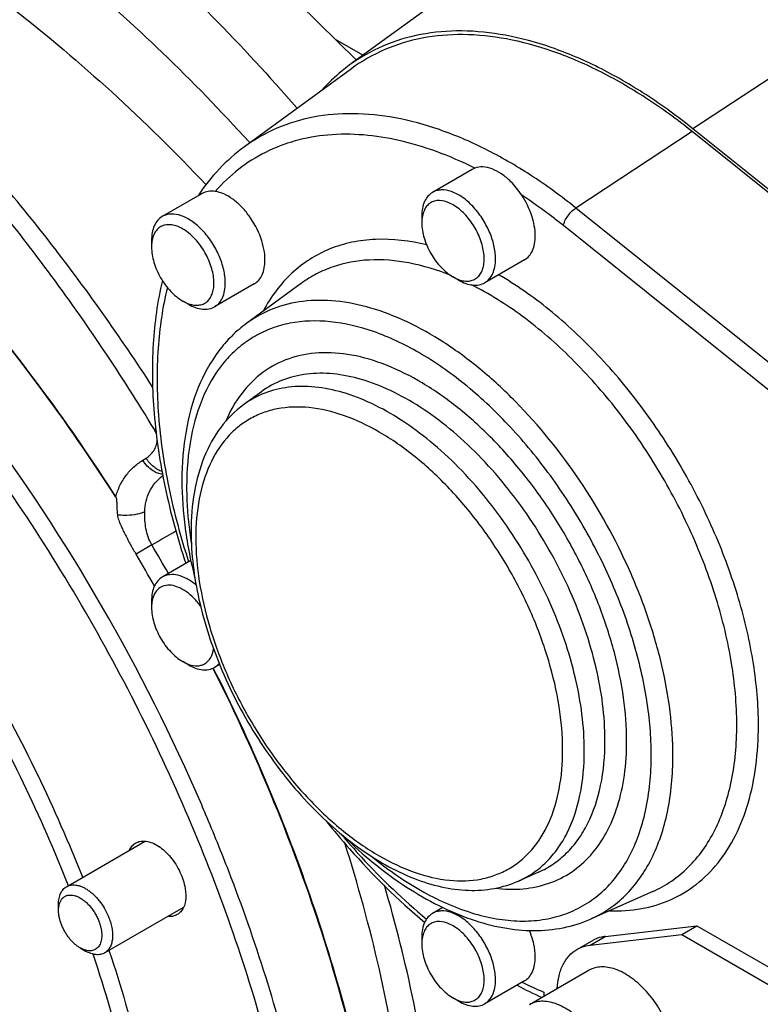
# Model space of a CAD drawing. Header units: inches. Extents: x 0 to 34, y 0 to 22.
# Tile 140 of 175: x 28.338 to 29.247, y 13.87 to 15.077. Entities that reach past the tile are written whole.
import ezdxf

# ---------------------------------------------------------------- set-up
doc = ezdxf.new("R2010")
doc.units = ezdxf.units.IN
doc.header["$LTSCALE"] = 1.87
doc.header["$MEASUREMENT"] = 0
doc.layers.get('0').update_dxf_attribs({"linetype": 'CONTINUOUS'})
doc.layers.add('3_ALL_AXES', color=7, linetype='CONTINUOUS')
doc.layers.add('7_ALL_FEATURES', color=7, linetype='CONTINUOUS')

msp = doc.modelspace()

# ---------------------------------------------------------------- linework, layer by layer
at = {"color": 7, "linetype": 'Continuous'}
for p, q in [((28.75941, 15.033417), (28.7258, 15.052822)), ((28.61975, 14.927283), (28.620277, 14.926705)), ((28.489245, 14.536844), (28.493356, 14.539388)), ((28.50039, 14.43323), (28.481095, 14.421648))]:
    msp.add_line(p, q, dxfattribs=at)
msp.add_lwpolyline([(28.751408, 15.027577), (28.610462, 15.16652), (28.44988, 15.292203), (28.291258, 15.387376), (28.235215, 15.414295)], dxfattribs=at)
for centre, radius, start, end in [((28.429487, 14.720685), 0.163786, 296.895045, 297.494874), ((28.483449, 14.562349), 0.023571, 18.650594, 31.356533), ((26.468873, 13.222141), 2.358506, 32.578768, 33.773402), ((24.737765, 21.003403), 7.571296, 299.7990124, 300.056977), ((22.492724, 10.926821), 6.956072, 29.9354734, 30.2702167), ((26.235933, 13.086645), 2.612083, 29.751005, 30.734991), ((26.470574, 13.220935), 2.357634, 26.529931, 26.752381)]:
    msp.add_arc(centre, radius, start, end, dxfattribs=at)
for points, knots in [([(28.252235, 15.343355), (28.289376, 15.320331), (28.36365, 15.269126), (28.471244, 15.181176), (28.577289, 15.080706), (28.644854, 15.007431), (28.678121, 14.969008)], [0, 0, 0, 0, 0.23040217, 0.47491929, 0.73203249, 1, 1, 1, 1]), ([(28.181111, 15.293144), (28.219259, 15.270623), (28.295609, 15.220655), (28.406518, 15.134778), (28.515811, 15.036675), (28.585493, 14.964929), (28.61975, 14.927283)], [0, 0, 0, 0, 0.23187931, 0.47694304, 0.73357284, 1, 1, 1, 1]), ([(28.089285, 15.249277), (28.130755, 15.226932), (28.213889, 15.176837), (28.334817, 15.089482), (28.453921, 14.988584), (28.529692, 14.914086), (28.566837, 14.874852)], [0, 0, 0, 0, 0.23198238, 0.47725555, 0.73392771, 1, 1, 1, 1]), ([(28.429363, 14.533257), (28.372968, 14.617582), (28.281109, 14.73756), (28.144808, 14.881235), (28.039638, 14.976784), (27.931737, 15.060086), (27.822426, 15.130113), (27.713067, 15.185972), (27.638681, 15.21416), (27.601933, 15.225443)], [0, 0, 0, 0, 0.2771836, 0.41120619, 0.54077656, 0.66502221, 0.78324419, 0.89496731, 1, 1, 1, 1]), ([(28.501855, 14.626192), (28.461686, 14.688311), (28.397957, 14.778156), (28.306014, 14.890416), (28.213453, 14.992905), (28.116275, 15.085265), (28.015179, 15.165304), (27.964313, 15.200666), (27.938944, 15.217137)], [0, 0, 0, 0, 0.27003935, 0.4014018, 0.52953438, 0.77403325, 0.88958625, 1, 1, 1, 1]), ([(28.503577, 14.574614), (28.463237, 14.641019), (28.398791, 14.737166), (28.30506, 14.857432), (28.21029, 14.967268), (28.110277, 15.066239), (28.005838, 15.151912), (27.953271, 15.189744), (27.927057, 15.207346)], [0, 0, 0, 0, 0.27030946, 0.40193249, 0.53029548, 0.77486648, 0.89014885, 1, 1, 1, 1]), ([(28.493356, 14.539388), (28.497064, 14.541684), (28.502039, 14.546448), (28.505994, 14.554531), (28.506875, 14.559095), (28.506976, 14.561422)], [0, 0, 0, 0, 0.48818438, 0.73932513, 1, 1, 1, 1]), ([(28.456273, 14.492098), (28.457529, 14.496804), (28.460855, 14.505898), (28.46826, 14.518226), (28.477765, 14.528738), (28.485281, 14.534389), (28.489245, 14.536844)], [0, 0, 0, 0, 0.25692747, 0.50734306, 0.75404554, 1, 1, 1, 1]), ([(28.51365, 14.519852), (28.511618, 14.519813), (28.507142, 14.520795), (28.500772, 14.524368), (28.494569, 14.529826), (28.490932, 14.534362), (28.489245, 14.536844)], [0, 0, 0, 0, 0.19843936, 0.43544808, 0.70712657, 1, 1, 1, 1]), ([(28.51304, 14.523086), (28.511265, 14.523608), (28.507626, 14.525245), (28.500548, 14.530274), (28.496001, 14.535498), (28.493356, 14.539388)], [0, 0, 0, 0, 0.21384645, 0.45634145, 1, 1, 1, 1]), ([(28.491827, 14.47371), (28.491892, 14.478077), (28.492903, 14.4867), (28.497237, 14.498832), (28.50422, 14.509449), (28.510376, 14.515214), (28.513712, 14.517743)], [0, 0, 0, 0, 0.25753995, 0.5074047, 0.75310416, 1, 1, 1, 1]), ([(28.45627, 14.492101), (28.456577, 14.49162), (28.45687, 14.490498), (28.457029, 14.489392), (28.457089, 14.48884)], [0, 0, 0, 0, 0.50687431, 1, 1, 1, 1]), ([(28.457089, 14.48884), (28.457263, 14.48726), (28.457396, 14.484085), (28.457625, 14.477725), (28.457924, 14.472955), (28.458234, 14.469778)], [0, 0, 0, 0, 0.24972579, 0.4985989, 1, 1, 1, 1]), ([(28.458234, 14.469778), (28.458444, 14.467617), (28.459673, 14.463342), (28.462206, 14.457229), (28.465044, 14.451161), (28.469051, 14.44315), (28.474349, 14.433253), (28.478826, 14.425462), (28.481124, 14.421597)], [0, 0, 0, 0, 0.12163884, 0.24629603, 0.37120583, 0.49667489, 0.74809825, 1, 1, 1, 1]), ([(28.469753, 14.469328), (28.468781, 14.469299), (28.464937, 14.469254), (28.461089, 14.469462), (28.458234, 14.469778)], [0, 0, 0, 0, 0.25280426, 1, 1, 1, 1]), ([(28.491827, 14.47371), (28.490389, 14.473031), (28.487167, 14.471841), (28.479833, 14.47004), (28.473872, 14.469448), (28.469753, 14.469328)], [0, 0, 0, 0, 0.21086931, 0.4536388, 1, 1, 1, 1]), ([(28.50039, 14.43323), (28.498589, 14.43627), (28.495611, 14.442734), (28.492173, 14.456315), (28.491726, 14.466819), (28.491827, 14.47371)], [0, 0, 0, 0, 0.25325867, 0.50606237, 1, 1, 1, 1]), ([(28.579952, 14.274008), (28.625099, 14.183575), (28.683666, 14.04482), (28.74105, 13.855851), (28.772214, 13.717425), (28.79156, 13.582546), (28.798842, 13.452857), (28.793958, 13.329976), (28.78224, 13.251146), (28.774183, 13.213469)], [0, 0, 0, 0, 0.27646241, 0.41030929, 0.53983621, 0.66416497, 0.78259218, 0.89461803, 1, 1, 1, 1]), ([(28.821038, 13.456147), (28.823802, 13.504717), (28.824265, 13.604499), (28.805588, 13.810572), (28.769551, 13.965549), (28.737172, 14.067663)], [0, 0, 0, 0, 0.23535067, 0.48175131, 1, 1, 1, 1]), ([(28.857175, 13.45724), (28.85926, 13.501743), (28.859251, 13.592891), (28.847381, 13.731635), (28.8234, 13.873765), (28.799632, 13.968473), (28.785823, 14.015948)], [0, 0, 0, 0, 0.23629854, 0.48269869, 0.7377628, 1, 1, 1, 1])]:
    msp.add_open_spline(points, degree=3, knots=knots, dxfattribs=at)
at = {"layer": '3_ALL_AXES', "color": 7, "linetype": 'Continuous'}
for p, q in [((28.893523, 14.893503), (28.844805, 14.865376)), ((28.896715, 14.895011), (28.893523, 14.893504)), ((28.56202, 14.86389), (28.513303, 14.835763)), ((29.317419, 14.574478), (29.005257, 14.824639)), ((28.957499, 14.782693), (28.908781, 14.754566)), ((28.625997, 14.753079), (28.577279, 14.724952)), ((28.548337, 14.413986), (28.513303, 14.393759)), ((28.583517, 14.28655), (28.577279, 14.282948)), ((28.395707, 14.014098), (28.491648, 14.069489)), ((28.442582, 13.932908), (28.539009, 13.988579)), ((28.857355, 13.988614), (28.844805, 13.981368)), ((29.036686, 13.911619), (28.96361, 13.869428)), ((28.957499, 13.898684), (28.908781, 13.870557))]:
    msp.add_line(p, q, dxfattribs=at)
msp.add_arc((29.168345, 14.326893), 0.480071, 243.564833, 247.054717, dxfattribs=at)
for points, knots in [([(27.57012, 15.233624), (27.609439, 15.223196), (27.68933, 15.195684), (27.806887, 15.138402), (27.924602, 15.064577), (28.040775, 14.975301), (28.153755, 14.871866), (28.261909, 14.755773), (28.363665, 14.628718), (28.425964, 14.538353), (28.455725, 14.491782)], [0, 0, 0, 0, 0.10346592, 0.21417397, 0.33195009, 0.45626888, 0.58632711, 0.72110667, 0.85942831, 1, 1, 1, 1]), ([(28.896715, 14.895011), (28.881375, 14.902645), (28.850846, 14.915938), (28.791103, 14.933896), (28.731563, 14.939496), (28.676471, 14.929795), (28.639339, 14.915634), (28.605984, 14.894586), (28.586893, 14.876461), (28.578191, 14.866556)], [0, 0, 0, 0, 0.14900879, 0.28871061, 0.54198515, 0.65915622, 0.77268775, 0.88534481, 1, 1, 1, 1]), ([(28.954307, 14.861761), (28.952319, 14.864803), (28.948104, 14.870606), (28.940007, 14.87962), (28.930132, 14.887969), (28.918508, 14.894328), (28.907145, 14.897108), (28.899833, 14.896182), (28.896715, 14.895011)], [0, 0, 0, 0, 0.15381082, 0.30295757, 0.51205452, 0.69808067, 0.85900898, 1, 1, 1, 1]), ([(28.578191, 14.866556), (28.57534, 14.866974), (28.5697, 14.867072), (28.564325, 14.86522), (28.56202, 14.86389)], [0, 0, 0, 0, 0.51988076, 1, 1, 1, 1]), ([(28.639247, 14.782367), (28.639247, 14.786796), (28.638241, 14.796067), (28.632964, 14.814815), (28.62341, 14.832718), (28.610687, 14.847947), (28.600249, 14.857118), (28.589442, 14.863597), (28.58183, 14.866024), (28.578191, 14.866556)], [0, 0, 0, 0, 0.1199358, 0.25071153, 0.52601878, 0.66077966, 0.78678837, 0.90039352, 1, 1, 1, 1]), ([(29.005257, 14.824639), (29.001076, 14.82799), (28.98453, 14.84095), (28.967395, 14.853162), (28.954307, 14.861761)], [0, 0, 0, 0, 0.25491026, 1, 1, 1, 1]), ([(28.970749, 14.81198), (28.970749, 14.820358), (28.967234, 14.838), (28.959376, 14.854002), (28.954307, 14.861761)], [0, 0, 0, 0, 0.47478964, 1, 1, 1, 1]), ([(28.957498, 14.782693), (28.959609, 14.783911), (28.963559, 14.78723), (28.96776, 14.794103), (28.970259, 14.802573), (28.970749, 14.808738), (28.970749, 14.81198)], [0, 0, 0, 0, 0.21777264, 0.45095167, 0.71020126, 1, 1, 1, 1]), ([(28.625996, 14.753079), (28.628107, 14.754298), (28.632057, 14.757617), (28.636258, 14.76449), (28.638757, 14.772959), (28.639247, 14.779124), (28.639247, 14.782367)], [0, 0, 0, 0, 0.21777261, 0.45095191, 0.71020161, 1, 1, 1, 1]), ([(28.51955, 14.748669), (28.513464, 14.724313), (28.505838, 14.671949), (28.506933, 14.589434), (28.519887, 14.501535), (28.535813, 14.442362), (28.54555, 14.412443)], [0, 0, 0, 0, 0.22074491, 0.46245116, 0.72333686, 1, 1, 1, 1]), ([(28.575318, 14.281835), (28.599579, 14.233703), (28.644439, 14.136576), (28.700654, 13.988257), (28.744661, 13.840136), (28.775842, 13.694272), (28.793762, 13.552681), (28.798156, 13.417297), (28.788949, 13.29), (28.773261, 13.208988), (28.762969, 13.170578)], [0, 0, 0, 0, 0.1406337, 0.27887831, 0.41350926, 0.54341255, 0.667629, 0.78540499, 0.89624752, 1, 1, 1, 1]), ([(28.732372, 14.078678), (28.740593, 14.068996), (28.773326, 14.032003), (28.809142, 13.99769), (28.837437, 13.974324)], [0, 0, 0, 0, 0.25711887, 1, 1, 1, 1]), ([(28.473228, 14.059146), (28.474081, 14.060946), (28.476175, 14.064259), (28.479205, 14.066778), (28.480822, 14.067712)], [0, 0, 0, 0, 0.51611405, 1, 1, 1, 1]), ([(28.480822, 14.067712), (28.482366, 14.068604), (28.485862, 14.069936), (28.489579, 14.070165), (28.491467, 14.070057)], [0, 0, 0, 0, 0.48520881, 1, 1, 1, 1]), ([(28.491467, 14.070057), (28.496764, 14.069754), (28.50502, 14.066503), (28.514611, 14.059524), (28.521878, 14.052352), (28.528415, 14.043899), (28.533953, 14.034529), (28.538228, 14.024675), (28.540178, 14.01786), (28.54087, 14.01448)], [0, 0, 0, 0, 0.20263565, 0.32313144, 0.45363188, 0.5907355, 0.73032015, 0.8682353, 1, 1, 1, 1]), ([(28.54087, 14.01448), (28.541369, 14.01204), (28.542068, 14.007264), (28.542219, 13.998434), (28.540908, 13.992028), (28.539185, 13.98839)], [0, 0, 0, 0, 0.28196652, 0.5443488, 1, 1, 1, 1]), ([(28.531591, 13.979823), (28.530048, 13.978932), (28.526552, 13.977599), (28.522834, 13.977371), (28.520946, 13.977478)], [0, 0, 0, 0, 0.48520881, 1, 1, 1, 1]), ([(28.539185, 13.98839), (28.538332, 13.986589), (28.536239, 13.983276), (28.533209, 13.980758), (28.531591, 13.979823)], [0, 0, 0, 0, 0.51611405, 1, 1, 1, 1]), ([(28.970749, 13.927972), (28.970749, 13.93329), (28.969303, 13.944462), (28.965784, 13.955119), (28.963507, 13.960502)], [0, 0, 0, 0, 0.47637948, 1, 1, 1, 1]), ([(28.957499, 13.898684), (28.959609, 13.899903), (28.963559, 13.903222), (28.96776, 13.910095), (28.970259, 13.918564), (28.970749, 13.924729), (28.970749, 13.927972)], [0, 0, 0, 0, 0.21777227, 0.45095148, 0.71020126, 1, 1, 1, 1]), ([(29.143615, 13.798741), (29.143615, 13.806312), (29.141497, 13.822232), (29.133592, 13.845608), (29.121409, 13.868127), (29.105929, 13.887942), (29.088416, 13.903452), (29.072565, 13.912119), (29.060165, 13.915418), (29.051631, 13.916045), (29.043684, 13.914881), (29.03887, 13.91288), (29.036686, 13.911619)], [0, 0, 0, 0, 0.12868029, 0.27027318, 0.41742878, 0.5617751, 0.69544576, 0.81271091, 0.86467577, 0.91250988, 0.95713965, 1, 1, 1, 1])]:
    msp.add_open_spline(points, degree=3, knots=knots, dxfattribs=at)
at = {"layer": '7_ALL_FEATURES', "color": 7, "linetype": 'Continuous'}
for p, q in [((28.997391, 15.207132), (28.742628, 15.021168)), ((29.441198, 15.125192), (29.164014, 14.943368)), ((28.745237, 15.017002), (28.614037, 14.921233)), ((29.163351, 14.939806), (29.020604, 14.846169)), ((29.726759, 14.488301), (29.163351, 14.939806)), ((29.727421, 14.491863), (29.164014, 14.943368)), ((29.584012, 14.394664), (29.020604, 14.846169)), ((28.831555, 14.836088), (28.831555, 14.828052)), ((28.500052, 14.806475), (28.500052, 14.798439)), ((28.684122, 14.754026), (28.616821, 14.7049)), ((28.876792, 14.757735), (28.869832, 14.761753)), ((28.54529, 14.728121), (28.53833, 14.73214)), ((28.634806, 14.620912), (28.613028, 14.605016)), ((28.500052, 14.364471), (28.500052, 14.356434)), ((28.54529, 14.286117), (28.53833, 14.290135)), ((28.566441, 14.102958), (28.566184, 14.103563)), ((28.974854, 14.031927), (28.950199, 14.021015)), ((29.114792, 14.008078), (29.038598, 13.974358)), ((28.385999, 13.984984), (28.385999, 13.992639)), ((29.03799, 13.942404), (29.150575, 13.955452)), ((29.056517, 13.9531), (29.169102, 13.966148)), ((29.150575, 13.955452), (29.169102, 13.966148)), ((29.150575, 13.955452), (29.498562, 13.754546)), ((29.169102, 13.966148), (29.517089, 13.765242)), ((28.831555, 13.95208), (28.831555, 13.944044)), ((29.021923, 13.937191), (29.040449, 13.947887)), ((29.03799, 13.942404), (29.056517, 13.9531)), ((28.412515, 13.939057), (28.419144, 13.93523)), ((28.44795, 13.935929), (28.448252, 13.935021)), ((28.981189, 13.884807), (28.981189, 13.879577)), ((28.876792, 13.873726), (28.869832, 13.877745))]:
    msp.add_line(p, q, dxfattribs=at)
for centre, radius, start, end in [((28.868924, 14.829243), 0.037298, 169.170911, 169.562948), ((28.537422, 14.79963), 0.037298, 169.170911, 169.562948), ((26.390126, 13.175616), 2.365663, 23.376508, 36.623117), ((28.537422, 14.357626), 0.037298, 169.170911, 169.562948), ((26.462612, 13.208856), 2.285939, 23.041379, 23.332602), ((26.500126, 13.224515), 2.245289, 21.105538, 23.031565), ((28.868924, 13.945235), 0.037298, 169.170911, 169.562948), ((29.19017, 14.351495), 0.518108, 242.178626, 245.970697)]:
    msp.add_arc(centre, radius, start, end, dxfattribs=at)
for points, knots in [([(29.164014, 14.943368), (29.145477, 14.958223), (29.108138, 14.985433), (29.050044, 15.019044), (28.992336, 15.043763), (28.935926, 15.059144), (28.881701, 15.064855), (28.830549, 15.060661), (28.783446, 15.046491), (28.755418, 15.030504), (28.742629, 15.021168)], [0, 0, 0, 0, 0.15507961, 0.30103604, 0.43727609, 0.56379846, 0.68133246, 0.79145736, 0.89662784, 1, 1, 1, 1]), ([(29.163351, 14.939806), (29.144958, 14.954546), (29.107909, 14.981544), (29.050266, 15.014894), (28.993005, 15.039422), (28.937033, 15.054683), (28.883229, 15.06035), (28.832474, 15.056188), (28.785737, 15.042128), (28.757927, 15.026265), (28.745236, 15.017002)], [0, 0, 0, 0, 0.15507965, 0.3010361, 0.43727615, 0.56379849, 0.68133246, 0.79145733, 0.89662781, 1, 1, 1, 1]), ([(28.742629, 15.021168), (28.7396, 15.018957), (28.727606, 15.00971), (28.716593, 14.999202), (28.708952, 14.990753)], [0, 0, 0, 0, 0.2476768, 1, 1, 1, 1]), ([(29.020604, 14.846169), (29.002719, 14.860502), (28.966693, 14.886754), (28.910642, 14.919183), (28.854963, 14.943034), (28.800536, 14.957873), (28.748219, 14.963384), (28.698866, 14.959337), (28.653419, 14.945665), (28.626376, 14.93024), (28.614037, 14.921233)], [0, 0, 0, 0, 0.1550796, 0.30103607, 0.4372761, 0.56379848, 0.68133245, 0.79145735, 0.89662783, 1, 1, 1, 1]), ([(28.614037, 14.921233), (28.603022, 14.913192), (28.582186, 14.894761), (28.564964, 14.87295), (28.55719, 14.861301)], [0, 0, 0, 0, 0.49335341, 1, 1, 1, 1]), ([(28.844805, 14.865376), (28.842695, 14.864158), (28.838745, 14.860839), (28.834544, 14.853966), (28.832044, 14.845496), (28.831555, 14.839332), (28.831555, 14.836089)], [0, 0, 0, 0, 0.21777256, 0.45095186, 0.71020139, 1, 1, 1, 1]), ([(28.922031, 14.783853), (28.922031, 14.789321), (28.920501, 14.800819), (28.914793, 14.817702), (28.905992, 14.833966), (28.894818, 14.848275), (28.88215, 14.85948), (28.868971, 14.866709), (28.857784, 14.868894), (28.849859, 14.867732), (28.846382, 14.866287), (28.844805, 14.865376)], [0, 0, 0, 0, 0.12873624, 0.27039073, 0.41761033, 0.56201941, 0.69574818, 0.81306433, 0.91247181, 0.95712101, 1, 1, 1, 1]), ([(28.908112, 14.783853), (28.908112, 14.789712), (28.906052, 14.802068), (28.898749, 14.81965), (28.887901, 14.83556), (28.876593, 14.846205), (28.86687, 14.851975), (28.85811, 14.855341), (28.849065, 14.855867), (28.841589, 14.852478), (28.837166, 14.848343), (28.833955, 14.842784), (28.832724, 14.83852), (28.83229, 14.836251)], [0, 0, 0, 0, 0.13744927, 0.28963903, 0.44367288, 0.58612924, 0.64985991, 0.7075971, 0.8060854, 0.85114936, 0.89681258, 0.94581317, 1, 1, 1, 1]), ([(28.590529, 14.75424), (28.590529, 14.759708), (28.588999, 14.771206), (28.58329, 14.788088), (28.57449, 14.804352), (28.563316, 14.818662), (28.550648, 14.829867), (28.537469, 14.837096), (28.526281, 14.83928), (28.518357, 14.838119), (28.51488, 14.836673), (28.513303, 14.835763)], [0, 0, 0, 0, 0.12873624, 0.27039073, 0.41761033, 0.56201941, 0.69574818, 0.81306433, 0.91247181, 0.95712101, 1, 1, 1, 1]), ([(29.005257, 14.824639), (29.005624, 14.826612), (29.007116, 14.830741), (29.010596, 14.836559), (29.015133, 14.841916), (29.018728, 14.844938), (29.020604, 14.846169)], [0, 0, 0, 0, 0.223055, 0.48202347, 0.75054753, 1, 1, 1, 1]), ([(28.513303, 14.835763), (28.511192, 14.834544), (28.507243, 14.831226), (28.503041, 14.824352), (28.500542, 14.815883), (28.500052, 14.809718), (28.500052, 14.806475)], [0, 0, 0, 0, 0.21777256, 0.45095186, 0.71020139, 1, 1, 1, 1]), ([(28.57661, 14.75424), (28.57661, 14.760099), (28.574549, 14.772455), (28.567247, 14.790036), (28.556399, 14.805946), (28.545091, 14.816591), (28.535367, 14.822361), (28.526608, 14.825727), (28.517563, 14.826254), (28.510087, 14.822864), (28.505663, 14.81873), (28.502453, 14.81317), (28.501222, 14.808906), (28.500788, 14.806637)], [0, 0, 0, 0, 0.13744927, 0.28963903, 0.44367288, 0.58612924, 0.64985991, 0.7075971, 0.8060854, 0.85114936, 0.89681258, 0.94581317, 1, 1, 1, 1]), ([(28.832243, 14.836), (28.832127, 14.835371), (28.831712, 14.832741), (28.831555, 14.830074), (28.831555, 14.828053)], [0, 0, 0, 0, 0.24046261, 1, 1, 1, 1]), ([(28.831555, 14.828052), (28.831555, 14.821778), (28.833908, 14.808544), (28.842111, 14.789948), (28.854114, 14.773545), (28.864398, 14.76489), (28.869832, 14.761753)], [0, 0, 0, 0, 0.23721912, 0.50000001, 0.76278089, 1, 1, 1, 1]), ([(28.500741, 14.806387), (28.500625, 14.805757), (28.50021, 14.803128), (28.500052, 14.80046), (28.500052, 14.798439)], [0, 0, 0, 0, 0.24046261, 1, 1, 1, 1]), ([(28.837574, 14.800922), (28.817126, 14.805956), (28.786002, 14.809839), (28.745926, 14.805038), (28.718591, 14.796806), (28.693618, 14.783923), (28.671339, 14.766556), (28.652045, 14.74496), (28.64158, 14.728365), (28.636889, 14.719561)], [0, 0, 0, 0, 0.26905088, 0.39356723, 0.51366846, 0.63178329, 0.75055245, 0.87254552, 1, 1, 1, 1]), ([(28.500052, 14.798439), (28.500052, 14.792164), (28.502406, 14.778931), (28.510609, 14.760334), (28.522612, 14.743932), (28.532896, 14.735277), (28.53833, 14.73214)], [0, 0, 0, 0, 0.23721912, 0.50000001, 0.76278089, 1, 1, 1, 1]), ([(28.867455, 14.763346), (28.850775, 14.770082), (28.817785, 14.780305), (28.76821, 14.784569), (28.729644, 14.777648), (28.702374, 14.765992), (28.689975, 14.758298), (28.684122, 14.754026)], [0, 0, 0, 0, 0.28175948, 0.53700556, 0.7724912, 0.88649563, 1, 1, 1, 1]), ([(28.877301, 14.75829), (28.879345, 14.75758), (28.883381, 14.756557), (28.889402, 14.756408), (28.8949, 14.757777), (28.899645, 14.760657), (28.903434, 14.76492), (28.90616, 14.770368), (28.907787, 14.776812), (28.908112, 14.781436), (28.908112, 14.783853)], [0, 0, 0, 0, 0.13353485, 0.25497603, 0.36805215, 0.47839537, 0.5923586, 0.71535135, 0.8507919, 1, 1, 1, 1]), ([(28.908781, 14.754566), (28.910891, 14.755784), (28.914841, 14.759103), (28.919042, 14.765977), (28.921542, 14.774446), (28.922031, 14.780611), (28.922031, 14.783853)], [0, 0, 0, 0, 0.21777256, 0.45095186, 0.71020139, 1, 1, 1, 1]), ([(29.244494, 14.211933), (29.244494, 14.237145), (29.239877, 14.28961), (29.221469, 14.36876), (29.191981, 14.448933), (29.152513, 14.527115), (29.104545, 14.600391), (29.049862, 14.666022), (28.990524, 14.721547), (28.947398, 14.751785), (28.925563, 14.764395)], [0, 0, 0, 0, 0.11415282, 0.23732173, 0.36696872, 0.49999073, 0.63301403, 0.76266477, 0.88583962, 1, 1, 1, 1]), ([(28.513336, 14.757233), (28.507267, 14.731748), (28.499822, 14.677305), (28.501521, 14.591938), (28.515329, 14.501626), (28.531944, 14.441008), (28.54205, 14.410424)], [0, 0, 0, 0, 0.22328189, 0.46555826, 0.72546939, 1, 1, 1, 1]), ([(28.545799, 14.728677), (28.547843, 14.727966), (28.551879, 14.726944), (28.557899, 14.726794), (28.563397, 14.728163), (28.568143, 14.731044), (28.571932, 14.735306), (28.574658, 14.740754), (28.576284, 14.747198), (28.57661, 14.751822), (28.57661, 14.75424)], [0, 0, 0, 0, 0.13353485, 0.25497603, 0.36805215, 0.47839537, 0.5923586, 0.71535135, 0.8507919, 1, 1, 1, 1]), ([(28.577279, 14.724952), (28.579389, 14.726171), (28.583339, 14.72949), (28.58754, 14.736363), (28.590039, 14.744832), (28.590529, 14.750997), (28.590529, 14.75424)], [0, 0, 0, 0, 0.21777256, 0.45095186, 0.71020139, 1, 1, 1, 1]), ([(28.869832, 14.761753), (28.870451, 14.761396), (28.872858, 14.760073), (28.875382, 14.758958), (28.877301, 14.75829)], [0, 0, 0, 0, 0.26009738, 1, 1, 1, 1]), ([(28.876792, 14.757735), (28.8796, 14.756114), (28.885184, 14.753455), (28.893768, 14.751385), (28.901821, 14.751586), (28.906671, 14.753348), (28.908781, 14.754566)], [0, 0, 0, 0, 0.28979927, 0.54904879, 0.78222789, 1, 1, 1, 1]), ([(29.217921, 14.212603), (29.217921, 14.237794), (29.213101, 14.290278), (29.193987, 14.36933), (29.163455, 14.449173), (29.12274, 14.526549), (29.073499, 14.598329), (29.017715, 14.661606), (28.957663, 14.713808), (28.914209, 14.741169), (28.892364, 14.752087)], [0, 0, 0, 0, 0.1150317, 0.2394194, 0.37033961, 0.50435439, 0.63775729, 0.76689393, 0.88848735, 1, 1, 1, 1]), ([(28.53833, 14.73214), (28.538949, 14.731782), (28.541355, 14.730459), (28.543879, 14.729344), (28.545799, 14.728677)], [0, 0, 0, 0, 0.26009738, 1, 1, 1, 1]), ([(28.54529, 14.728121), (28.548098, 14.7265), (28.553682, 14.723842), (28.562266, 14.721771), (28.570319, 14.721973), (28.575168, 14.723734), (28.577279, 14.724952)], [0, 0, 0, 0, 0.28979927, 0.54904879, 0.78222789, 1, 1, 1, 1]), ([(29.139597, 14.174658), (29.139597, 14.192666), (29.13709, 14.229872), (29.126801, 14.286346), (29.11009, 14.344183), (29.079562, 14.42183), (29.028512, 14.513739), (28.963249, 14.594684), (28.904753, 14.648622), (28.860208, 14.68158), (28.815172, 14.707047), (28.770594, 14.724439), (28.7274, 14.733308), (28.686493, 14.733306), (28.648888, 14.724226), (28.626741, 14.712141), (28.616821, 14.7049)], [0, 0, 0, 0, 0.06298145, 0.13004017, 0.20042352, 0.27319771, 0.42150285, 0.56622483, 0.63469319, 0.69935445, 0.75960078, 0.81513043, 0.86604559, 0.91295605, 0.95704431, 1, 1, 1, 1]), ([(28.616821, 14.7049), (28.610329, 14.700161), (28.597953, 14.689557), (28.576107, 14.664298), (28.554908, 14.625417), (28.540266, 14.571282), (28.53736, 14.532539), (28.53736, 14.512388)], [0, 0, 0, 0, 0.11176146, 0.22553342, 0.46291521, 0.71982059, 1, 1, 1, 1]), ([(29.113024, 14.175328), (29.113024, 14.197853), (29.108899, 14.244725), (29.092452, 14.315437), (29.066104, 14.387064), (29.030841, 14.45691), (28.987983, 14.522373), (28.939131, 14.581), (28.886099, 14.630608), (28.83082, 14.669366), (28.775217, 14.695816), (28.72117, 14.708886), (28.678029, 14.707741), (28.647218, 14.699208), (28.626257, 14.689397), (28.60728, 14.676149), (28.584486, 14.653732), (28.561924, 14.61694), (28.54622, 14.563612), (28.543126, 14.524777), (28.543126, 14.504352)], [0, 0, 0, 0, 0.06656568, 0.13838927, 0.21399041, 0.29155923, 0.36912796, 0.44472885, 0.51655204, 0.5831172, 0.64347715, 0.69747423, 0.74604149, 0.76901213, 0.79155777, 0.81410346, 0.83707421, 0.88564187, 0.93963948, 1, 1, 1, 1]), ([(29.082856, 14.192745), (29.082856, 14.210382), (29.080031, 14.246955), (29.068594, 14.302333), (29.050136, 14.358803), (29.025194, 14.41471), (28.994496, 14.468432), (28.958938, 14.518399), (28.919556, 14.563154), (28.877489, 14.601399), (28.833937, 14.632026), (28.790109, 14.654146), (28.747173, 14.667071), (28.706257, 14.670263), (28.668573, 14.663289), (28.635614, 14.646051), (28.608877, 14.619285), (28.596318, 14.59692), (28.591167, 14.584862)], [0, 0, 0, 0, 0.06551331, 0.13573689, 0.20959427, 0.28575705, 0.3627507, 0.43905027, 0.51317284, 0.58377272, 0.64974598, 0.71035346, 0.76537207, 0.81527428, 0.86138611, 0.90586412, 0.95129219, 1, 1, 1, 1]), ([(29.056283, 14.193415), (29.056283, 14.223342), (29.047683, 14.286303), (29.015756, 14.37849), (28.96673, 14.466786), (28.914105, 14.532053), (28.866945, 14.575539), (28.831032, 14.602111), (28.794722, 14.622643), (28.758782, 14.636665), (28.723958, 14.643816), (28.690977, 14.643814), (28.660658, 14.636493), (28.642803, 14.62675), (28.634806, 14.620912)], [0, 0, 0, 0, 0.12987668, 0.27292891, 0.4212889, 0.56606441, 0.63455808, 0.69924326, 0.75951187, 0.81506206, 0.86599605, 0.91292385, 0.95702843, 1, 1, 1, 1]), ([(29.030939, 14.181137), (29.030939, 14.210811), (29.022411, 14.273239), (28.990754, 14.364645), (28.942144, 14.452194), (28.889964, 14.516909), (28.843203, 14.560027), (28.807594, 14.586374), (28.771592, 14.606733), (28.735955, 14.620636), (28.701426, 14.627726), (28.668724, 14.627724), (28.638662, 14.620465), (28.620959, 14.610804), (28.613028, 14.605016)], [0, 0, 0, 0, 0.1298767, 0.27292893, 0.42128893, 0.56606442, 0.6345581, 0.69924326, 0.75951188, 0.81506206, 0.86599605, 0.91292386, 0.95702843, 1, 1, 1, 1]), ([(28.553239, 14.080327), (28.53333, 14.128132), (28.490016, 14.222778), (28.415643, 14.360218), (28.332385, 14.492327), (28.271207, 14.576348), (28.239358, 14.617034)], [0, 0, 0, 0, 0.24917013, 0.50037157, 0.75138595, 1, 1, 1, 1]), ([(28.613028, 14.605016), (28.602401, 14.597259), (28.583036, 14.577788), (28.562781, 14.540635), (28.550923, 14.496994), (28.548583, 14.465835), (28.548583, 14.449655)], [0, 0, 0, 0, 0.22664335, 0.46479173, 0.72128648, 1, 1, 1, 1]), ([(29.004366, 14.181807), (29.004366, 14.199593), (29.001109, 14.236606), (28.988121, 14.292444), (28.967316, 14.349003), (28.939471, 14.404157), (28.905628, 14.455849), (28.867052, 14.502144), (28.825175, 14.541317), (28.781525, 14.571921), (28.737618, 14.592808), (28.69494, 14.603129), (28.660874, 14.602224), (28.636544, 14.595487), (28.619992, 14.587739), (28.605007, 14.577278), (28.587008, 14.559577), (28.569192, 14.530524), (28.556792, 14.488413), (28.554348, 14.457747), (28.554348, 14.441619)], [0, 0, 0, 0, 0.06656569, 0.13838927, 0.21399041, 0.29155923, 0.36912796, 0.44472885, 0.51655204, 0.5831172, 0.64347715, 0.69747423, 0.74604149, 0.76901213, 0.79155778, 0.81410346, 0.83707421, 0.88564187, 0.93963948, 1, 1, 1, 1]), ([(28.53736, 14.512388), (28.53736, 14.492726), (28.540336, 14.452133), (28.548222, 14.412245), (28.553357, 14.391983)], [0, 0, 0, 0, 0.48469519, 1, 1, 1, 1]), ([(28.138365, 14.505088), (28.167065, 14.468993), (28.22201, 14.394174), (28.296078, 14.276019), (28.361369, 14.152797), (28.398692, 14.067804), (28.415602, 14.024902)], [0, 0, 0, 0, 0.24866683, 0.49999973, 0.75133277, 1, 1, 1, 1]), ([(28.543126, 14.504352), (28.543126, 14.498779), (28.543634, 14.475717), (28.546085, 14.452712), (28.548848, 14.43544)], [0, 0, 0, 0, 0.24160403, 1, 1, 1, 1]), ([(28.120655, 14.495068), (28.149452, 14.459017), (28.20456, 14.38423), (28.278751, 14.266018), (28.344031, 14.142661), (28.381244, 14.057543), (28.398068, 14.014578)], [0, 0, 0, 0, 0.24862739, 0.49999963, 0.75137207, 1, 1, 1, 1]), ([(28.548583, 14.449655), (28.548583, 14.421709), (28.556115, 14.363243), (28.584503, 14.277408), (28.628324, 14.194651), (28.684289, 14.121171), (28.73915, 14.070855), (28.785777, 14.040597), (28.820257, 14.023924), (28.854585, 14.013115), (28.888237, 14.008581), (28.920532, 14.010716), (28.940788, 14.01685), (28.950199, 14.021015)], [0, 0, 0, 0, 0.12664095, 0.2646121, 0.40782095, 0.54900833, 0.68135383, 0.74270922, 0.80037134, 0.85438629, 0.9051426, 0.95335906, 1, 1, 1, 1]), ([(28.554348, 14.441619), (28.554348, 14.423832), (28.557606, 14.38682), (28.570593, 14.330982), (28.591399, 14.274423), (28.619244, 14.219269), (28.653087, 14.167577), (28.691663, 14.121282), (28.733539, 14.082108), (28.77719, 14.051504), (28.821096, 14.030618), (28.863774, 14.020297), (28.897841, 14.021201), (28.92217, 14.027939), (28.938722, 14.035686), (28.953708, 14.046147), (28.971707, 14.063849), (28.989523, 14.092902), (29.001923, 14.135012), (29.004366, 14.165678), (29.004366, 14.181807)], [0, 0, 0, 0, 0.06656569, 0.13838927, 0.21399041, 0.29155923, 0.36912796, 0.44472885, 0.51655204, 0.5831172, 0.64347715, 0.69747423, 0.74604149, 0.76901213, 0.79155778, 0.81410346, 0.83707421, 0.88564187, 0.93963948, 1, 1, 1, 1]), ([(28.513303, 14.393759), (28.511192, 14.39254), (28.507243, 14.389221), (28.503041, 14.382348), (28.500542, 14.373879), (28.500052, 14.367714), (28.500052, 14.364471)], [0, 0, 0, 0, 0.21777256, 0.45095186, 0.71020139, 1, 1, 1, 1]), ([(28.554847, 14.383894), (28.551364, 14.386775), (28.54434, 14.391663), (28.533175, 14.396239), (28.522494, 14.397302), (28.515998, 14.395314), (28.513303, 14.393759)], [0, 0, 0, 0, 0.30018372, 0.56419722, 0.79333566, 1, 1, 1, 1]), ([(28.560383, 14.357733), (28.557847, 14.361261), (28.552451, 14.367745), (28.543348, 14.375708), (28.533906, 14.381247), (28.524601, 14.384019), (28.515867, 14.383697), (28.508419, 14.379969), (28.503143, 14.373218), (28.501362, 14.367637), (28.500788, 14.364633)], [0, 0, 0, 0, 0.1650293, 0.31900678, 0.45722119, 0.5777703, 0.68313664, 0.78133788, 0.8838531, 1, 1, 1, 1]), ([(28.500741, 14.364382), (28.500625, 14.363753), (28.50021, 14.361124), (28.500052, 14.358456), (28.500052, 14.356435)], [0, 0, 0, 0, 0.24046261, 1, 1, 1, 1]), ([(28.500052, 14.356434), (28.500052, 14.35016), (28.502406, 14.336926), (28.510609, 14.31833), (28.522612, 14.301928), (28.532896, 14.293273), (28.53833, 14.290135)], [0, 0, 0, 0, 0.23721912, 0.50000001, 0.76278089, 1, 1, 1, 1]), ([(28.545799, 14.286673), (28.549284, 14.285461), (28.554719, 14.284427), (28.561622, 14.28559), (28.566092, 14.287618), (28.569881, 14.290781), (28.574037, 14.29657), (28.575613, 14.301983), (28.576158, 14.305724)], [0, 0, 0, 0, 0.26350127, 0.38163402, 0.4953897, 0.60987381, 0.73003519, 1, 1, 1, 1]), ([(28.53833, 14.290135), (28.538949, 14.289778), (28.541355, 14.288455), (28.543879, 14.28734), (28.545799, 14.286673)], [0, 0, 0, 0, 0.26009738, 1, 1, 1, 1]), ([(28.54529, 14.286117), (28.548098, 14.284496), (28.553682, 14.281837), (28.562266, 14.279767), (28.570319, 14.279969), (28.575168, 14.28173), (28.577279, 14.282948)], [0, 0, 0, 0, 0.28979927, 0.54904879, 0.78222789, 1, 1, 1, 1]), ([(28.577279, 14.282948), (28.577817, 14.283259), (28.579939, 14.28461), (28.581815, 14.286338), (28.583044, 14.287777)], [0, 0, 0, 0, 0.24736443, 1, 1, 1, 1]), ([(29.06168, 13.984394), (29.074788, 13.983971), (29.10054, 13.985618), (29.137098, 13.996621), (29.169385, 14.015929), (29.196528, 14.043018), (29.217965, 14.077115), (29.233384, 14.117399), (29.242611, 14.163034), (29.244494, 14.19523), (29.244494, 14.211933)], [0, 0, 0, 0, 0.11927549, 0.23261538, 0.34403549, 0.45790543, 0.5781467, 0.70764976, 0.84808603, 1, 1, 1, 1]), ([(29.114792, 14.008078), (29.122832, 14.011636), (29.138371, 14.020284), (29.159112, 14.037488), (29.177003, 14.05866), (29.191843, 14.083509), (29.203498, 14.111733), (29.214986, 14.154672), (29.217921, 14.189113), (29.217921, 14.212603)], [0, 0, 0, 0, 0.10890418, 0.21881556, 0.33204563, 0.45057256, 0.57590564, 0.70904504, 1, 1, 1, 1]), ([(28.921765, 14.012166), (28.933083, 14.010799), (28.955356, 14.010216), (28.987432, 14.016851), (29.015992, 14.031017), (29.040129, 14.052322), (29.059229, 14.080051), (29.07297, 14.113411), (29.081187, 14.151608), (29.082856, 14.178674), (29.082856, 14.192745)], [0, 0, 0, 0, 0.12279914, 0.23790124, 0.34944073, 0.46226253, 0.58094757, 0.70898311, 0.84843049, 1, 1, 1, 1]), ([(28.974854, 14.031927), (28.981203, 14.034736), (28.993472, 14.041564), (29.009849, 14.055148), (29.023975, 14.071865), (29.04004, 14.098768), (29.053307, 14.139754), (29.056283, 14.174868), (29.056283, 14.193415)], [0, 0, 0, 0, 0.10896406, 0.21893586, 0.33222818, 0.45082028, 0.7088851, 1, 1, 1, 1]), ([(28.771266, 14.050211), (28.790903, 14.034261), (28.830453, 14.006784), (28.884195, 13.983109), (28.925829, 13.97362), (28.954972, 13.971217), (28.98264, 13.973374), (29.00847, 13.980109), (29.032091, 13.991368), (29.053146, 14.006997), (29.07134, 14.02675), (29.08645, 14.050324), (29.098326, 14.077395), (29.110052, 14.11895), (29.113024, 14.15246), (29.113024, 14.175328)], [0, 0, 0, 0, 0.15406612, 0.29174517, 0.35445165, 0.41338095, 0.46915222, 0.5226603, 0.57503182, 0.62752275, 0.68137503, 0.73767791, 0.79727622, 0.8607368, 1, 1, 1, 1]), ([(28.950199, 14.021015), (28.956494, 14.023801), (28.968659, 14.030571), (28.984897, 14.04404), (28.998905, 14.060616), (29.014833, 14.087291), (29.027988, 14.12793), (29.030939, 14.162747), (29.030939, 14.181137)], [0, 0, 0, 0, 0.10896405, 0.21893584, 0.33222814, 0.45082023, 0.70888503, 1, 1, 1, 1]), ([(29.038598, 13.974358), (29.046471, 13.977842), (29.061689, 13.986312), (29.082002, 14.00316), (29.099524, 14.023895), (29.114057, 14.04823), (29.125471, 14.075871), (29.136722, 14.117924), (29.139597, 14.151654), (29.139597, 14.174658)], [0, 0, 0, 0, 0.10890418, 0.21881555, 0.33204562, 0.45057253, 0.5759056, 0.70904498, 1, 1, 1, 1]), ([(28.714224, 14.094645), (28.72354, 14.083034), (28.760786, 14.038732), (28.80216, 13.997828), (28.835137, 13.970244)], [0, 0, 0, 0, 0.25720382, 1, 1, 1, 1]), ([(28.696507, 13.526401), (28.692391, 13.571485), (28.67982, 13.663242), (28.649437, 13.801386), (28.607483, 13.941485), (28.572493, 14.034097), (28.553239, 14.080327)], [0, 0, 0, 0, 0.23653601, 0.48321132, 0.73834406, 1, 1, 1, 1]), ([(28.735851, 14.075876), (28.75948, 14.05288), (28.797005, 14.021949), (28.851209, 13.99048), (28.890921, 13.973507), (28.930177, 13.962942), (28.968429, 13.95915), (29.004983, 13.962459), (29.027899, 13.969623), (29.038598, 13.974358)], [0, 0, 0, 0, 0.29308045, 0.42862417, 0.5561218, 0.67582228, 0.78861431, 0.89600735, 1, 1, 1, 1]), ([(28.717918, 13.524887), (28.714227, 13.566197), (28.703234, 13.650177), (28.677063, 13.776731), (28.641137, 13.905226), (28.611241, 13.990407), (28.594798, 14.033015)], [0, 0, 0, 0, 0.23726568, 0.48396001, 0.73872554, 1, 1, 1, 1]), ([(28.395707, 14.014098), (28.396604, 14.014616), (28.398533, 14.015485), (28.401678, 14.016215), (28.405044, 14.016374), (28.408585, 14.015967), (28.412254, 14.015003), (28.416006, 14.0135), (28.419795, 14.011477), (28.423573, 14.008961), (28.427291, 14.005985), (28.432177, 14.001388), (28.437812, 13.994748), (28.443531, 13.985829), (28.446567, 13.979373), (28.44785, 13.976067)], [0, 0, 0, 0, 0.04362751, 0.08836598, 0.13519244, 0.18485932, 0.23786771, 0.29446597, 0.35469417, 0.41840733, 0.48531611, 0.55501564, 0.70064127, 0.85068674, 1, 1, 1, 1]), ([(28.385999, 13.992639), (28.385999, 13.995015), (28.386276, 13.998502), (28.387348, 14.002886), (28.388439, 14.005807), (28.389829, 14.008421), (28.391509, 14.010701), (28.393461, 14.012623), (28.394939, 14.013654), (28.395707, 14.014098)], [0, 0, 0, 0, 0.28927492, 0.4225396, 0.54849859, 0.6678955, 0.78186894, 0.89195288, 1, 1, 1, 1]), ([(28.386936, 13.992513), (28.387264, 13.99371), (28.388086, 13.995969), (28.389913, 13.998951), (28.391886, 14.000928), (28.393667, 14.002133), (28.395097, 14.002855), (28.396622, 14.003395), (28.3988, 14.003877), (28.401748, 14.003995), (28.405439, 14.003384), (28.409264, 14.002051), (28.413148, 14.00003), (28.417013, 13.997365), (28.42078, 13.994113), (28.42437, 13.990342), (28.427708, 13.986132), (28.430723, 13.981573), (28.433351, 13.976761), (28.434824, 13.973417), (28.43548, 13.971727)], [0, 0, 0, 0, 0.05386026, 0.10367645, 0.15071175, 0.17376664, 0.19680722, 0.22007877, 0.24381629, 0.29342612, 0.34702376, 0.40533874, 0.46858354, 0.53654965, 0.60869745, 0.68424938, 0.76225013, 0.84162052, 0.92128023, 1, 1, 1, 1]), ([(28.385999, 13.984984), (28.385999, 13.985653), (28.38607, 13.988185), (28.386444, 13.990715), (28.386936, 13.992513)], [0, 0, 0, 0, 0.26411889, 1, 1, 1, 1]), ([(28.389551, 13.967624), (28.388981, 13.969094), (28.387971, 13.972032), (28.38685, 13.976458), (28.386164, 13.98077), (28.385999, 13.983606), (28.385999, 13.984984)], [0, 0, 0, 0, 0.26562582, 0.52255312, 0.76795068, 1, 1, 1, 1]), ([(28.844805, 13.981368), (28.842695, 13.980149), (28.838745, 13.976831), (28.834544, 13.969957), (28.832044, 13.961488), (28.831555, 13.955323), (28.831555, 13.95208)], [0, 0, 0, 0, 0.21777256, 0.45095186, 0.71020139, 1, 1, 1, 1]), ([(28.922031, 13.899845), (28.922031, 13.905313), (28.920501, 13.916811), (28.914793, 13.933693), (28.905992, 13.949957), (28.894818, 13.964267), (28.88215, 13.975472), (28.868971, 13.982701), (28.857784, 13.984885), (28.849859, 13.983724), (28.846382, 13.982278), (28.844805, 13.981368)], [0, 0, 0, 0, 0.12873624, 0.27039073, 0.41761033, 0.56201941, 0.69574818, 0.81306433, 0.91247181, 0.95712101, 1, 1, 1, 1]), ([(28.412515, 13.939057), (28.411322, 13.939746), (28.408948, 13.941307), (28.405557, 13.944057), (28.402284, 13.94724), (28.399185, 13.950803), (28.396312, 13.954684), (28.393712, 13.95882), (28.391431, 13.963138), (28.390135, 13.96612), (28.389551, 13.967624)], [0, 0, 0, 0, 0.11084341, 0.22805809, 0.35070941, 0.4776309, 0.60746963, 0.73879829, 0.8701991, 1, 1, 1, 1]), ([(28.43548, 13.971727), (28.43598, 13.970438), (28.436879, 13.967861), (28.437929, 13.963975), (28.438648, 13.960161), (28.439027, 13.956471), (28.439062, 13.95295), (28.438751, 13.949644), (28.438097, 13.946595), (28.437105, 13.943841), (28.435785, 13.941419), (28.43415, 13.939364), (28.432221, 13.937708), (28.430024, 13.936481), (28.427595, 13.935701), (28.424973, 13.935378), (28.422197, 13.935509), (28.420329, 13.935883), (28.419383, 13.936136)], [0, 0, 0, 0, 0.08334108, 0.16441561, 0.24248223, 0.31705987, 0.38778178, 0.45439701, 0.5168516, 0.57532306, 0.6302623, 0.68240279, 0.73276568, 0.78257198, 0.83311324, 0.88559253, 0.94098805, 1, 1, 1, 1]), ([(28.44785, 13.976067), (28.448738, 13.973778), (28.450259, 13.969216), (28.451763, 13.962365), (28.452411, 13.955801), (28.452184, 13.949693), (28.451241, 13.945001), (28.450028, 13.941657), (28.44893, 13.939417), (28.44763, 13.937405), (28.446137, 13.935632), (28.444459, 13.934114), (28.443222, 13.933277), (28.442582, 13.932908)], [0, 0, 0, 0, 0.15701841, 0.30698255, 0.44770018, 0.57775867, 0.69656788, 0.75197025, 0.80492307, 0.85573816, 0.90483782, 0.95273014, 1, 1, 1, 1]), ([(28.908112, 13.899845), (28.908112, 13.905704), (28.906052, 13.91806), (28.898749, 13.935641), (28.887901, 13.951551), (28.876593, 13.962196), (28.86687, 13.967966), (28.85811, 13.971332), (28.849065, 13.971859), (28.841589, 13.968469), (28.837166, 13.964335), (28.833955, 13.958775), (28.832724, 13.954511), (28.83229, 13.952243)], [0, 0, 0, 0, 0.13744927, 0.28963903, 0.44367288, 0.58612924, 0.64985991, 0.7075971, 0.8060854, 0.85114936, 0.89681258, 0.94581317, 1, 1, 1, 1]), ([(28.832243, 13.951992), (28.832127, 13.951362), (28.831712, 13.948733), (28.831555, 13.946065), (28.831555, 13.944044)], [0, 0, 0, 0, 0.24046261, 1, 1, 1, 1]), ([(28.831555, 13.944044), (28.831555, 13.937769), (28.833908, 13.924536), (28.842111, 13.905939), (28.854114, 13.889537), (28.864398, 13.880882), (28.869832, 13.877745)], [0, 0, 0, 0, 0.23721912, 0.50000001, 0.76278089, 1, 1, 1, 1]), ([(29.056517, 13.9531), (29.055074, 13.952933), (29.049494, 13.952024), (29.044088, 13.949987), (29.04045, 13.947887)], [0, 0, 0, 0, 0.25683322, 1, 1, 1, 1]), ([(28.428138, 13.931672), (28.443206, 13.886543), (28.468989, 13.796918), (28.494454, 13.662932), (28.505538, 13.534267), (28.502003, 13.413325), (28.486569, 13.318962), (28.466576, 13.249819), (28.442751, 13.187651), (28.411677, 13.13092), (28.373408, 13.081832), (28.352285, 13.060201), (28.341274, 13.050178)], [0, 0, 0, 0, 0.15322936, 0.29989255, 0.43858749, 0.56831973, 0.68863272, 0.74534597, 0.79986046, 0.9028865, 0.95204506, 1, 1, 1, 1]), ([(28.419383, 13.936136), (28.418223, 13.936447), (28.415863, 13.937281), (28.413633, 13.938411), (28.412515, 13.939057)], [0, 0, 0, 0, 0.48188571, 1, 1, 1, 1]), ([(28.442582, 13.932908), (28.441813, 13.932464), (28.440182, 13.9317), (28.437541, 13.93097), (28.434727, 13.930656), (28.431768, 13.930759), (28.428693, 13.931275), (28.42436, 13.932538), (28.421201, 13.934042), (28.419144, 13.93523)], [0, 0, 0, 0, 0.10804661, 0.21813195, 0.33210487, 0.451503, 0.57746145, 0.71072921, 1, 1, 1, 1]), ([(28.448252, 13.935021), (28.462486, 13.892206), (28.487088, 13.80712), (28.512299, 13.679785), (28.524794, 13.556961), (28.524479, 13.476823), (28.521927, 13.438152)], [0, 0, 0, 0, 0.26794577, 0.52529165, 0.76985116, 1, 1, 1, 1]), ([(28.997628, 13.889131), (28.997931, 13.894461), (28.999304, 13.904586), (29.004153, 13.918415), (29.011623, 13.929645), (29.018346, 13.935125), (29.021923, 13.937191)], [0, 0, 0, 0, 0.28603666, 0.54396971, 0.77868684, 1, 1, 1, 1]), ([(29.021923, 13.937191), (29.023128, 13.937887), (29.028171, 13.940455), (29.033757, 13.941913), (29.03799, 13.942404)], [0, 0, 0, 0, 0.24617625, 1, 1, 1, 1]), ([(28.877301, 13.874282), (28.879345, 13.873571), (28.883381, 13.872549), (28.889402, 13.872399), (28.8949, 13.873768), (28.899645, 13.876649), (28.903434, 13.880911), (28.90616, 13.886359), (28.907787, 13.892803), (28.908112, 13.897427), (28.908112, 13.899845)], [0, 0, 0, 0, 0.13353485, 0.25497603, 0.36805215, 0.47839537, 0.5923586, 0.71535135, 0.8507919, 1, 1, 1, 1]), ([(28.908781, 13.870557), (28.910891, 13.871776), (28.914841, 13.875095), (28.919042, 13.881968), (28.921542, 13.890437), (28.922031, 13.896602), (28.922031, 13.899845)], [0, 0, 0, 0, 0.21777256, 0.45095186, 0.71020139, 1, 1, 1, 1]), ([(28.869832, 13.877745), (28.870451, 13.877387), (28.872858, 13.876064), (28.875382, 13.874949), (28.877301, 13.874282)], [0, 0, 0, 0, 0.26009738, 1, 1, 1, 1]), ([(28.876792, 13.873726), (28.8796, 13.872105), (28.885184, 13.869447), (28.893768, 13.867376), (28.901821, 13.867578), (28.906671, 13.869339), (28.908781, 13.870557)], [0, 0, 0, 0, 0.28979927, 0.54904879, 0.78222789, 1, 1, 1, 1]), ([(29.070539, 13.75655), (29.070539, 13.764121), (29.06842, 13.780042), (29.060515, 13.803418), (29.048332, 13.825936), (29.032852, 13.845751), (29.015339, 13.861261), (28.999488, 13.869928), (28.987088, 13.873227), (28.978554, 13.873855), (28.970608, 13.87269), (28.965794, 13.870689), (28.96361, 13.869428)], [0, 0, 0, 0, 0.1286803, 0.27027319, 0.41742879, 0.56177509, 0.69544577, 0.81271092, 0.86467578, 0.91250986, 0.95713964, 1, 1, 1, 1])]:
    msp.add_open_spline(points, degree=3, knots=knots, dxfattribs=at)

doc.saveas('drawing.dxf')
